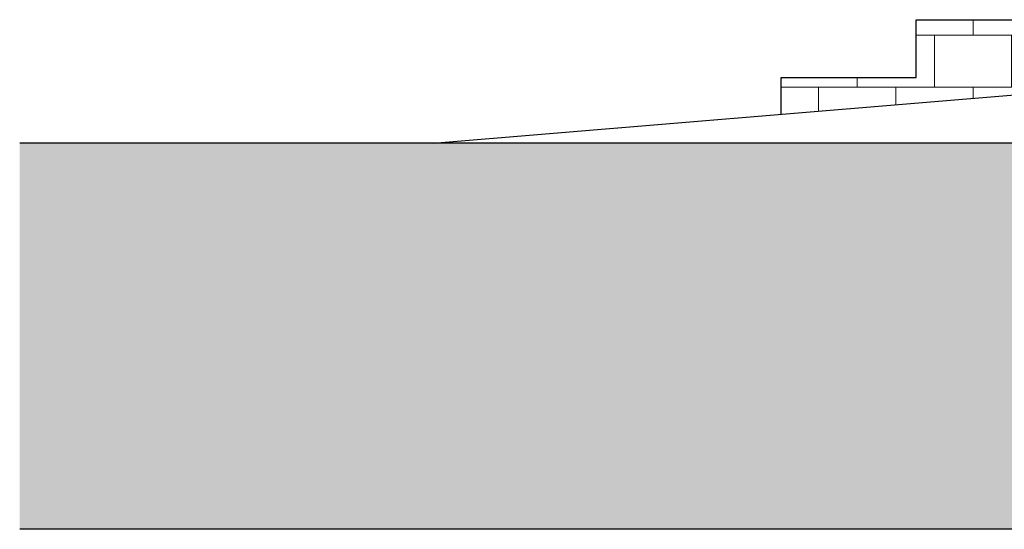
# Model space of a CAD drawing. Header units: millimetres. Extents: x -48769 to 5557, y 850 to 13065.
# Tile 1 of 56: x -48769 to -46219, y 2500 to 3820. Entities that reach past the tile are written whole.
import ezdxf

# ---------------------------------------------------------------- set-up
doc = ezdxf.new("R2010")
doc.units = ezdxf.units.MM
doc.header["$LTSCALE"] = 0.5
doc.header["$MEASUREMENT"] = 0
doc.linetypes.add('PLINE', pattern=[0])
for name, color, linetype in [('252- Gulv på grunn_ bunnplate(Nye konstruksjoner)', 7, 'Continuous'), ('283- Ramper(Nye konstruksjoner)', 7, 'Continuous'), ('71-- Bearbeidet terreng', 7, 'Continuous'), ('71-- Bearbeidet terreng (Skravur)', 7, 'Continuous')]:
    doc.layers.add(name, color=color, linetype=linetype)
doc.layers.add('255- Gulvoverflate(Nye konstruksjoner)', color=7, linetype='Continuous', lineweight=0)

# ---------------------------------------------------------------- blocks, each defined once
blk = doc.blocks.new('*X48')
at = {"layer": '255- Gulvoverflate(Nye konstruksjoner)', "linetype": 'PLINE'}
for p, q in [((-46300, 3780), (-46300, 3820)), ((-46300, 3820), (-46300, 3780)), ((-46100, 3820), (-46100, 3780)), ((-45900, 3780), (-45900, 3820)), ((-45900, 3820), (-45900, 3780)), ((-45700, 3820), (-45700, 3819.7)), ((-45500, 3819.7), (-45500, 3820)), ((-45500, 3820), (-45500, 3819.7)), ((-45300, 3820), (-45300, 3819.7)), ((-46446.9, 3780), (-46400, 3780)), ((-46400, 3780), (-46446.9, 3780)), ((-46400, 3780), (-46400, 3645)), ((-46400, 3780), (-46200, 3780)), ((-46300, 3780), (-46400, 3780)), ((-46100, 3780), (-46300, 3780)), ((-46200, 3780), (-46000, 3780)), ((-46200, 3645), (-46200, 3780)), ((-46200, 3780), (-46200, 3645)), ((-46000, 3780), (-46100, 3780)), ((-46000, 3780), (-46000, 3645)), ((-46000, 3780), (-45811.9, 3780)), ((-45900, 3780), (-46000, 3780)), ((-45811.9, 3780), (-45900, 3780)), ((-46400, 3645), (-46446.9, 3645)), ((-46200, 3645), (-46400, 3645)), ((-46400, 3645), (-46300, 3645)), ((-46300, 3645), (-46100, 3645)), ((-46300, 3616.1), (-46300, 3645)), ((-46300, 3645), (-46300, 3616.1)), ((-46000, 3645), (-46200, 3645)), ((-46100, 3645), (-46100, 3632.7)), ((-45951.5, 3645), (-46000, 3645)), ((-46000, 3645), (-45951.5, 3645))]:
    blk.add_line(p, q, dxfattribs=at)
blk = doc.blocks.new('*X117')
at = {"layer": '255- Gulvoverflate(Nye konstruksjoner)', "linetype": 'PLINE'}
for p, q in [((-46600, 3645), (-46600, 3670)), ((-46600, 3670), (-46600, 3645)), ((-46796.9, 3645), (-46600, 3645)), ((-46500, 3645), (-46700, 3645)), ((-46700, 3645), (-46700, 3582.9)), ((-46600, 3645), (-46446.9, 3645)), ((-46500, 3599.5), (-46500, 3645)), ((-46446.9, 3645), (-46500, 3645)), ((-46500, 3645), (-46500, 3599.5))]:
    blk.add_line(p, q, dxfattribs=at)

msp = doc.modelspace()

# ---------------------------------------------------------------- hatches: boundary and pattern name
at = {"layer": '71-- Bearbeidet terreng (Skravur)', "linetype": 'Continuous'}
msp.add_hatch(color=256, dxfattribs=at).paths.add_polyline_path([(1123, 3500), (-48768.9, 3500), (-48768.9, 2500), (5383.1, 2500), (5383.1, 3500), (5314.9, 3500), (5314.9, 3000.2), (4563.1, 2988.3), (4563.1, 3500), (2819.7, 3500), (2691.5, 3497), (2691.5, 3347.1), (1123, 3312.8)])

# ---------------------------------------------------------------- linework, layer by layer
at = {"layer": '252- Gulv på grunn_ bunnplate(Nye konstruksjoner)', "linetype": 'PLINE'}
for p, q in [((-46446.9, 3820), (-45276.9, 3820)), ((-46446.9, 3670), (-46446.9, 3820)), ((-46796.9, 3670), (-46446.9, 3670)), ((-46796.9, 3574.8), (-46796.9, 3670))]:
    msp.add_line(p, q, dxfattribs=at)
at = {"layer": '283- Ramper(Nye konstruksjoner)', "linetype": 'PLINE'}
msp.add_line((-47698.5, 3500), (-45811.9, 3656.6), dxfattribs=at)
at = {"layer": '71-- Bearbeidet terreng', "linetype": 'PLINE'}
msp.add_line((5402.6, 3500), (-48768.9, 3500), dxfattribs=at)
at = {"layer": '71-- Bearbeidet terreng'}
msp.add_line((5402.6, 2500), (-48768.9, 2500), dxfattribs=at)

# ---------------------------------------------------------------- block references
at = {"layer": '252- Gulv på grunn_ bunnplate(Nye konstruksjoner)'}
for name in ['*X48', '*X117']:
    msp.add_blockref(name, (0, 0), dxfattribs=at)

doc.saveas('drawing.dxf')
